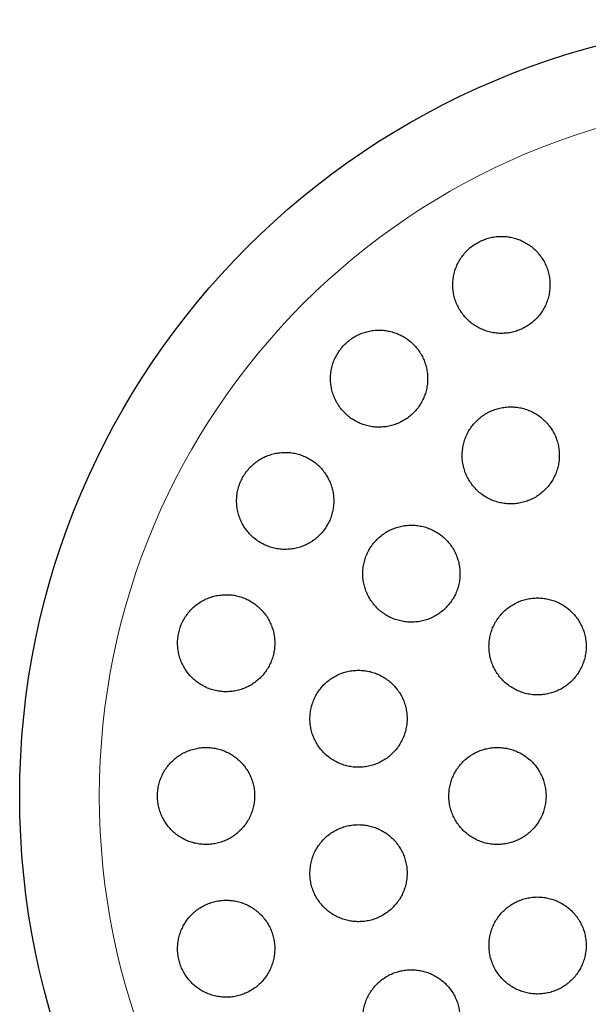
# Model space of a CAD drawing. Header units: millimetres. Extents: x 8 to 811, y 12 to 917.
# Tile 61 of 68: x 456 to 467, y 803 to 823. Entities that reach past the tile are written whole.
import ezdxf

# ---------------------------------------------------------------- set-up
doc = ezdxf.new("R2010")
doc.units = ezdxf.units.MM

msp = doc.modelspace()

# ---------------------------------------------------------------- linework, layer by layer
at = {"color": 7, "linetype": 'Continuous', "lineweight": 30}
msp.add_circle((471.604, 807.413), 16, dxfattribs=at)
at = {"color": 252, "linetype": 'Continuous', "lineweight": 0}
msp.add_arc((471.604, 807.413), 14.361, 90, 0, dxfattribs=at)
at = {"color": 7, "linetype": 'Continuous', "lineweight": 30}
for points, knots in [([(465.522, 818.947), (465.485, 818.946), (465.411, 818.944), (465.301, 818.924), (465.194, 818.894), (465.091, 818.851), (464.993, 818.798), (464.901, 818.734), (464.818, 818.66), (464.743, 818.578), (464.678, 818.487), (464.624, 818.39), (464.58, 818.288), (464.548, 818.182), (464.528, 818.072), (464.52, 817.96), (464.525, 817.848), (464.542, 817.737), (464.572, 817.628), (464.614, 817.523), (464.668, 817.424), (464.733, 817.33), (464.808, 817.245), (464.892, 817.168), (464.985, 817.102), (465.084, 817.046), (465.19, 817.002), (465.299, 816.97), (465.411, 816.951), (465.524, 816.945), (465.637, 816.952), (465.749, 816.971), (465.857, 817.003), (465.96, 817.046), (466.058, 817.1), (466.149, 817.165), (466.232, 817.24), (466.306, 817.323), (466.37, 817.413), (466.424, 817.511), (466.467, 817.613), (466.498, 817.72), (466.517, 817.83), (466.524, 817.942), (466.519, 818.054), (466.5, 818.165), (466.47, 818.273), (466.427, 818.378), (466.373, 818.477), (466.307, 818.57), (466.232, 818.655), (466.146, 818.731), (466.053, 818.797), (465.953, 818.852), (465.848, 818.895), (465.74, 818.925), (465.631, 818.944), (465.558, 818.946), (465.522, 818.947)], [0, 0, 0, 0, 0.017619, 0.035293, 0.052911, 0.070533, 0.088211, 0.105833, 0.1234, 0.141024, 0.158592, 0.176214, 0.193891, 0.211513, 0.229299, 0.247141, 0.264928, 0.28292, 0.300969, 0.318961, 0.337112, 0.355321, 0.373472, 0.391663, 0.409913, 0.428103, 0.446196, 0.464347, 0.482439, 0.500339, 0.518296, 0.536195, 0.553895, 0.571651, 0.58935, 0.606931, 0.624568, 0.642148, 0.65974, 0.677388, 0.694981, 0.712707, 0.730489, 0.748216, 0.766144, 0.784128, 0.802056, 0.820166, 0.838333, 0.856443, 0.874637, 0.892889, 0.911082, 0.92922, 0.947417, 0.965554, 0.982777, 1, 1, 1, 1]), ([(463.003, 817.014), (462.966, 817.013), (462.891, 817.011), (462.781, 816.991), (462.673, 816.961), (462.57, 816.918), (462.471, 816.864), (462.38, 816.799), (462.296, 816.724), (462.222, 816.641), (462.157, 816.551), (462.102, 816.453), (462.059, 816.351), (462.028, 816.244), (462.008, 816.135), (462.001, 816.024), (462.006, 815.912), (462.024, 815.802), (462.054, 815.694), (462.095, 815.59), (462.149, 815.491), (462.213, 815.398), (462.287, 815.313), (462.371, 815.236), (462.464, 815.17), (462.563, 815.114), (462.668, 815.07), (462.778, 815.038), (462.89, 815.018), (463.004, 815.012), (463.118, 815.019), (463.23, 815.038), (463.338, 815.07), (463.442, 815.114), (463.541, 815.169), (463.632, 815.234), (463.715, 815.309), (463.789, 815.393), (463.853, 815.484), (463.907, 815.581), (463.949, 815.684), (463.98, 815.791), (463.999, 815.901), (464.005, 816.012), (463.999, 816.123), (463.981, 816.233), (463.95, 816.341), (463.908, 816.445), (463.854, 816.544), (463.789, 816.636), (463.713, 816.721), (463.629, 816.797), (463.536, 816.863), (463.436, 816.918), (463.331, 816.961), (463.222, 816.992), (463.113, 817.011), (463.04, 817.013), (463.003, 817.014)], [0, 0, 0, 0, 0.01773, 0.035517, 0.053246, 0.070982, 0.088776, 0.106512, 0.124131, 0.141808, 0.159427, 0.176995, 0.194619, 0.212188, 0.229839, 0.247546, 0.265198, 0.28303, 0.300918, 0.318752, 0.336787, 0.354879, 0.372915, 0.391087, 0.409317, 0.427489, 0.44567, 0.463909, 0.482088, 0.500143, 0.518256, 0.53631, 0.554161, 0.57207, 0.58992, 0.607583, 0.625303, 0.642965, 0.660536, 0.678163, 0.695735, 0.713348, 0.731016, 0.74863, 0.766399, 0.784224, 0.801994, 0.819968, 0.837998, 0.855972, 0.874112, 0.89231, 0.91045, 0.928644, 0.946896, 0.965088, 0.982544, 1, 1, 1, 1]), ([(465.714, 815.433), (465.676, 815.432), (465.602, 815.429), (465.491, 815.41), (465.383, 815.379), (465.28, 815.336), (465.181, 815.282), (465.09, 815.217), (465.006, 815.142), (464.931, 815.059), (464.866, 814.968), (464.812, 814.87), (464.769, 814.767), (464.738, 814.66), (464.719, 814.55), (464.712, 814.438), (464.717, 814.326), (464.736, 814.215), (464.766, 814.107), (464.809, 814.003), (464.863, 813.904), (464.928, 813.811), (465.003, 813.727), (465.087, 813.651), (465.18, 813.585), (465.279, 813.53), (465.384, 813.487), (465.493, 813.456), (465.604, 813.437), (465.718, 813.431), (465.831, 813.438), (465.942, 813.457), (466.05, 813.489), (466.154, 813.533), (466.252, 813.588), (466.343, 813.653), (466.426, 813.729), (466.501, 813.812), (466.565, 813.904), (466.618, 814.002), (466.661, 814.106), (466.691, 814.213), (466.71, 814.324), (466.716, 814.435), (466.709, 814.547), (466.69, 814.658), (466.659, 814.766), (466.616, 814.87), (466.561, 814.968), (466.495, 815.06), (466.419, 815.144), (466.335, 815.22), (466.242, 815.285), (466.142, 815.339), (466.037, 815.382), (465.93, 815.411), (465.821, 815.43), (465.75, 815.432), (465.714, 815.433)], [0, 0, 0, 0, 0.01777, 0.035596, 0.053366, 0.071139, 0.088969, 0.106741, 0.124459, 0.142232, 0.15995, 0.177658, 0.195422, 0.213131, 0.230905, 0.248734, 0.266508, 0.284393, 0.302334, 0.320219, 0.338213, 0.356264, 0.374258, 0.392312, 0.410423, 0.428476, 0.446512, 0.464606, 0.482641, 0.50059, 0.518598, 0.536546, 0.554378, 0.572267, 0.590099, 0.607835, 0.625628, 0.643364, 0.661067, 0.678827, 0.69653, 0.714277, 0.73208, 0.749827, 0.767675, 0.785578, 0.803426, 0.821389, 0.839408, 0.857371, 0.875413, 0.893512, 0.911554, 0.929604, 0.947712, 0.965762, 0.982881, 1, 1, 1, 1]), ([(461.07, 814.495), (461.033, 814.494), (460.958, 814.491), (460.847, 814.472), (460.739, 814.441), (460.634, 814.397), (460.536, 814.343), (460.444, 814.277), (460.36, 814.202), (460.285, 814.118), (460.22, 814.026), (460.167, 813.928), (460.124, 813.825), (460.093, 813.718), (460.074, 813.609), (460.068, 813.498), (460.074, 813.387), (460.092, 813.277), (460.122, 813.17), (460.164, 813.066), (460.218, 812.968), (460.282, 812.876), (460.356, 812.791), (460.44, 812.716), (460.532, 812.65), (460.631, 812.594), (460.736, 812.55), (460.845, 812.519), (460.958, 812.499), (461.071, 812.493), (461.185, 812.5), (461.298, 812.519), (461.407, 812.551), (461.512, 812.596), (461.61, 812.651), (461.702, 812.717), (461.785, 812.793), (461.859, 812.878), (461.923, 812.97), (461.976, 813.068), (462.018, 813.171), (462.048, 813.279), (462.066, 813.388), (462.072, 813.5), (462.065, 813.611), (462.046, 813.72), (462.015, 813.827), (461.972, 813.93), (461.918, 814.028), (461.853, 814.12), (461.778, 814.204), (461.694, 814.279), (461.602, 814.344), (461.502, 814.399), (461.397, 814.442), (461.289, 814.473), (461.179, 814.492), (461.106, 814.494), (461.07, 814.495)], [0, 0, 0, 0, 0.017883, 0.035822, 0.053704, 0.071595, 0.089543, 0.107432, 0.125172, 0.14297, 0.16071, 0.178305, 0.195957, 0.213553, 0.231129, 0.248761, 0.266337, 0.284024, 0.301767, 0.319455, 0.337337, 0.355274, 0.373157, 0.391233, 0.409367, 0.427443, 0.445631, 0.463875, 0.482062, 0.500224, 0.518444, 0.536605, 0.554616, 0.572685, 0.590694, 0.608496, 0.626356, 0.644158, 0.661788, 0.679475, 0.697105, 0.714673, 0.732298, 0.749867, 0.767509, 0.785205, 0.802847, 0.820663, 0.838535, 0.856352, 0.874371, 0.892448, 0.910468, 0.928632, 0.946855, 0.965019, 0.98251, 1, 1, 1, 1]), ([(463.668, 812.995), (463.631, 812.994), (463.556, 812.991), (463.445, 812.972), (463.336, 812.941), (463.232, 812.897), (463.134, 812.843), (463.042, 812.777), (462.958, 812.702), (462.883, 812.618), (462.818, 812.526), (462.764, 812.428), (462.722, 812.325), (462.691, 812.217), (462.672, 812.107), (462.666, 811.995), (462.672, 811.883), (462.691, 811.773), (462.722, 811.666), (462.764, 811.562), (462.819, 811.464), (462.883, 811.372), (462.958, 811.288), (463.042, 811.212), (463.134, 811.147), (463.233, 811.092), (463.338, 811.049), (463.447, 811.018), (463.559, 810.999), (463.672, 810.993), (463.785, 811), (463.897, 811.019), (464.006, 811.052), (464.11, 811.096), (464.208, 811.151), (464.3, 811.217), (464.383, 811.293), (464.457, 811.378), (464.521, 811.47), (464.575, 811.568), (464.617, 811.672), (464.647, 811.78), (464.665, 811.891), (464.67, 812.002), (464.663, 812.114), (464.644, 812.224), (464.612, 812.331), (464.568, 812.435), (464.514, 812.533), (464.448, 812.624), (464.373, 812.707), (464.288, 812.782), (464.196, 812.847), (464.096, 812.901), (463.991, 812.944), (463.884, 812.973), (463.776, 812.992), (463.704, 812.994), (463.668, 812.995)], [0, 0, 0, 0, 0.0178806, 0.0358177, 0.0536977, 0.0715825, 0.0895247, 0.1074089, 0.1252091, 0.1430665, 0.1608665, 0.178585, 0.1963602, 0.2140789, 0.2317864, 0.2495501, 0.2672579, 0.2850288, 0.302856, 0.3206275, 0.3385089, 0.3564468, 0.3743287, 0.3923201, 0.4103685, 0.42836, 0.4464127, 0.464523, 0.4825754, 0.500613, 0.5187084, 0.5367455, 0.5546978, 0.5727079, 0.5906597, 0.6084948, 0.6263872, 0.6442219, 0.6619599, 0.6797547, 0.6974927, 0.7151957, 0.7329552, 0.7506586, 0.7684032, 0.7862039, 0.803949, 0.8217933, 0.8396939, 0.8575387, 0.8754983, 0.8935148, 0.9114746, 0.9295153, 0.9476133, 0.9656538, 0.982827, 1, 1, 1, 1]), ([(459.855, 811.561), (459.817, 811.56), (459.742, 811.558), (459.63, 811.538), (459.522, 811.507), (459.417, 811.463), (459.318, 811.407), (459.225, 811.341), (459.141, 811.265), (459.067, 811.18), (459.002, 811.088), (458.948, 810.989), (458.906, 810.885), (458.876, 810.777), (458.858, 810.667), (458.853, 810.556), (458.86, 810.445), (458.879, 810.335), (458.91, 810.228), (458.952, 810.126), (459.007, 810.028), (459.071, 809.937), (459.145, 809.854), (459.229, 809.779), (459.321, 809.714), (459.419, 809.659), (459.524, 809.616), (459.633, 809.584), (459.745, 809.565), (459.858, 809.559), (459.972, 809.566), (460.085, 809.586), (460.194, 809.618), (460.299, 809.663), (460.398, 809.719), (460.49, 809.786), (460.573, 809.863), (460.648, 809.948), (460.711, 810.041), (460.764, 810.141), (460.806, 810.245), (460.835, 810.353), (460.852, 810.463), (460.857, 810.574), (460.849, 810.685), (460.829, 810.795), (460.797, 810.901), (460.754, 811.004), (460.699, 811.101), (460.634, 811.191), (460.559, 811.274), (460.475, 811.348), (460.383, 811.413), (460.284, 811.467), (460.179, 811.51), (460.072, 811.54), (459.963, 811.558), (459.891, 811.56), (459.855, 811.561)], [0, 0, 0, 0, 0.018035, 0.036127, 0.054162, 0.072204, 0.090304, 0.108345, 0.126243, 0.144199, 0.162096, 0.179792, 0.197546, 0.215243, 0.232821, 0.250456, 0.268034, 0.285626, 0.303273, 0.320866, 0.338595, 0.356379, 0.374109, 0.392041, 0.410029, 0.427961, 0.446075, 0.464245, 0.482359, 0.500553, 0.518805, 0.536999, 0.555134, 0.573328, 0.591462, 0.609424, 0.627445, 0.645407, 0.663161, 0.680972, 0.698726, 0.716329, 0.733989, 0.751593, 0.769167, 0.786797, 0.804372, 0.822048, 0.83978, 0.857457, 0.875322, 0.893243, 0.91111, 0.929172, 0.947292, 0.965355, 0.982678, 1, 1, 1, 1]), ([(466.266, 811.495), (466.229, 811.494), (466.154, 811.491), (466.043, 811.472), (465.934, 811.441), (465.83, 811.397), (465.732, 811.343), (465.64, 811.278), (465.556, 811.202), (465.481, 811.118), (465.416, 811.026), (465.362, 810.928), (465.32, 810.824), (465.289, 810.716), (465.27, 810.605), (465.264, 810.493), (465.27, 810.381), (465.29, 810.27), (465.321, 810.162), (465.364, 810.059), (465.419, 809.96), (465.484, 809.869), (465.559, 809.785), (465.643, 809.71), (465.735, 809.645), (465.834, 809.591), (465.939, 809.548), (466.048, 809.517), (466.159, 809.499), (466.272, 809.493), (466.385, 809.5), (466.496, 809.52), (466.604, 809.552), (466.708, 809.596), (466.806, 809.651), (466.898, 809.717), (466.981, 809.793), (467.055, 809.877), (467.12, 809.97), (467.173, 810.069), (467.215, 810.173), (467.245, 810.281), (467.263, 810.392), (467.268, 810.504), (467.261, 810.616), (467.241, 810.727), (467.209, 810.834), (467.165, 810.938), (467.11, 811.036), (467.044, 811.127), (466.968, 811.21), (466.883, 811.284), (466.791, 811.349), (466.691, 811.402), (466.587, 811.444), (466.48, 811.474), (466.372, 811.492), (466.302, 811.494), (466.266, 811.495)], [0, 0, 0, 0, 0.017879, 0.035816, 0.053695, 0.071576, 0.089515, 0.107396, 0.125239, 0.14314, 0.160983, 0.178789, 0.196653, 0.214459, 0.232261, 0.250119, 0.267921, 0.285751, 0.303638, 0.321469, 0.339349, 0.357286, 0.375167, 0.393097, 0.411083, 0.429013, 0.446971, 0.464985, 0.482942, 0.500892, 0.5189, 0.53685, 0.554761, 0.57273, 0.590642, 0.608501, 0.626417, 0.644276, 0.662091, 0.679963, 0.697778, 0.715578, 0.733434, 0.751234, 0.769052, 0.786927, 0.804745, 0.822609, 0.840529, 0.858393, 0.876309, 0.894282, 0.912197, 0.930149, 0.948158, 0.96611, 0.983055, 1, 1, 1, 1]), ([(462.58, 810.004), (462.542, 810.003), (462.467, 810.001), (462.355, 809.981), (462.247, 809.95), (462.142, 809.906), (462.043, 809.851), (461.951, 809.785), (461.867, 809.709), (461.792, 809.624), (461.728, 809.532), (461.674, 809.433), (461.631, 809.329), (461.601, 809.221), (461.583, 809.11), (461.578, 808.998), (461.584, 808.886), (461.604, 808.776), (461.635, 808.669), (461.679, 808.566), (461.733, 808.468), (461.798, 808.377), (461.873, 808.294), (461.957, 808.219), (462.049, 808.154), (462.148, 808.1), (462.252, 808.057), (462.361, 808.027), (462.472, 808.008), (462.585, 808.002), (462.698, 808.009), (462.81, 808.029), (462.919, 808.062), (463.023, 808.106), (463.122, 808.162), (463.213, 808.228), (463.297, 808.305), (463.371, 808.39), (463.435, 808.483), (463.488, 808.582), (463.53, 808.687), (463.559, 808.795), (463.577, 808.906), (463.582, 809.018), (463.574, 809.13), (463.554, 809.24), (463.521, 809.347), (463.477, 809.45), (463.422, 809.547), (463.356, 809.637), (463.281, 809.72), (463.196, 809.794), (463.104, 809.858), (463.005, 809.912), (462.9, 809.954), (462.794, 809.983), (462.686, 810.001), (462.615, 810.003), (462.58, 810.004)], [0, 0, 0, 0, 0.017991, 0.036039, 0.054029, 0.072023, 0.090075, 0.108069, 0.125989, 0.143967, 0.161886, 0.179689, 0.197549, 0.215351, 0.233071, 0.250847, 0.268567, 0.286274, 0.304037, 0.321744, 0.339513, 0.357338, 0.375107, 0.392986, 0.410921, 0.428801, 0.44679, 0.464836, 0.482826, 0.500878, 0.518987, 0.537039, 0.555078, 0.573175, 0.591213, 0.609168, 0.62718, 0.645135, 0.662972, 0.680867, 0.698705, 0.716444, 0.734241, 0.75198, 0.769683, 0.787443, 0.805146, 0.822889, 0.840688, 0.858431, 0.876273, 0.894171, 0.912013, 0.92997, 0.947984, 0.965942, 0.982971, 1, 1, 1, 1]), ([(459.44, 808.413), (459.403, 808.412), (459.327, 808.409), (459.215, 808.389), (459.106, 808.358), (459.001, 808.314), (458.901, 808.258), (458.809, 808.191), (458.725, 808.115), (458.65, 808.029), (458.585, 807.936), (458.532, 807.836), (458.49, 807.731), (458.46, 807.622), (458.443, 807.511), (458.438, 807.399), (458.446, 807.288), (458.466, 807.178), (458.498, 807.072), (458.542, 806.969), (458.597, 806.873), (458.662, 806.783), (458.736, 806.7), (458.82, 806.626), (458.912, 806.562), (459.01, 806.508), (459.114, 806.466), (459.222, 806.435), (459.334, 806.417), (459.447, 806.411), (459.56, 806.418), (459.672, 806.438), (459.781, 806.471), (459.886, 806.516), (459.986, 806.572), (460.077, 806.64), (460.161, 806.717), (460.236, 806.803), (460.299, 806.897), (460.352, 806.997), (460.393, 807.102), (460.422, 807.211), (460.438, 807.322), (460.442, 807.434), (460.434, 807.545), (460.413, 807.655), (460.38, 807.761), (460.335, 807.863), (460.28, 807.96), (460.214, 808.049), (460.139, 808.131), (460.055, 808.205), (459.963, 808.268), (459.864, 808.321), (459.76, 808.363), (459.653, 808.392), (459.547, 808.41), (459.476, 808.412), (459.44, 808.413)], [0, 0, 0, 0, 0.018146, 0.036349, 0.054494, 0.072645, 0.090853, 0.109002, 0.127054, 0.145164, 0.163214, 0.18106, 0.198965, 0.216811, 0.234469, 0.252184, 0.269842, 0.287411, 0.305035, 0.322605, 0.34022, 0.35789, 0.375506, 0.39328, 0.411111, 0.428886, 0.446867, 0.464904, 0.482885, 0.50103, 0.519232, 0.537376, 0.555569, 0.57382, 0.592012, 0.610114, 0.628274, 0.646375, 0.664287, 0.682257, 0.700168, 0.717878, 0.735645, 0.753354, 0.770938, 0.788578, 0.806163, 0.82375, 0.841393, 0.858982, 0.876698, 0.894469, 0.912187, 0.930102, 0.948074, 0.96599, 0.982995, 1, 1, 1, 1]), ([(465.44, 808.413), (465.403, 808.412), (465.328, 808.409), (465.216, 808.39), (465.108, 808.359), (465.004, 808.315), (464.905, 808.26), (464.813, 808.195), (464.729, 808.119), (464.654, 808.034), (464.589, 807.942), (464.535, 807.843), (464.493, 807.739), (464.462, 807.63), (464.444, 807.519), (464.438, 807.407), (464.445, 807.295), (464.465, 807.184), (464.497, 807.077), (464.54, 806.973), (464.595, 806.875), (464.661, 806.784), (464.736, 806.701), (464.82, 806.626), (464.912, 806.562), (465.011, 806.508), (465.115, 806.465), (465.223, 806.435), (465.335, 806.417), (465.447, 806.411), (465.56, 806.418), (465.671, 806.438), (465.779, 806.47), (465.883, 806.514), (465.982, 806.57), (466.073, 806.636), (466.157, 806.713), (466.231, 806.797), (466.295, 806.89), (466.348, 806.99), (466.39, 807.094), (466.42, 807.203), (466.437, 807.314), (466.442, 807.427), (466.434, 807.539), (466.414, 807.649), (466.382, 807.757), (466.337, 807.86), (466.282, 807.957), (466.216, 808.048), (466.14, 808.131), (466.055, 808.204), (465.963, 808.268), (465.863, 808.321), (465.759, 808.363), (465.652, 808.392), (465.546, 808.41), (465.476, 808.412), (465.44, 808.413)], [0, 0, 0, 0, 0.017946, 0.035949, 0.053895, 0.071843, 0.089847, 0.107794, 0.125717, 0.143698, 0.16162, 0.179492, 0.19742, 0.215291, 0.233115, 0.250995, 0.268818, 0.286618, 0.304475, 0.322275, 0.340086, 0.357953, 0.375764, 0.393616, 0.411524, 0.429376, 0.447281, 0.465242, 0.483147, 0.501093, 0.519096, 0.537042, 0.555001, 0.573016, 0.590975, 0.60891, 0.626904, 0.644839, 0.662727, 0.680672, 0.69856, 0.716397, 0.73429, 0.752127, 0.769931, 0.787791, 0.805595, 0.823399, 0.84126, 0.859064, 0.8769, 0.894794, 0.912631, 0.930519, 0.948464, 0.966352, 0.983176, 1, 1, 1, 1]), ([(462.58, 806.822), (462.542, 806.821), (462.466, 806.818), (462.355, 806.798), (462.246, 806.767), (462.141, 806.723), (462.042, 806.668), (461.95, 806.602), (461.866, 806.525), (461.791, 806.44), (461.726, 806.347), (461.673, 806.248), (461.63, 806.143), (461.6, 806.034), (461.583, 805.923), (461.578, 805.81), (461.585, 805.698), (461.605, 805.588), (461.637, 805.481), (461.681, 805.378), (461.737, 805.28), (461.802, 805.19), (461.877, 805.107), (461.961, 805.033), (462.053, 804.969), (462.152, 804.916), (462.256, 804.874), (462.364, 804.843), (462.475, 804.825), (462.588, 804.82), (462.7, 804.827), (462.812, 804.847), (462.92, 804.879), (463.024, 804.924), (463.123, 804.98), (463.215, 805.047), (463.298, 805.124), (463.373, 805.209), (463.437, 805.303), (463.49, 805.403), (463.531, 805.508), (463.56, 805.617), (463.577, 805.728), (463.582, 805.841), (463.573, 805.953), (463.552, 806.063), (463.519, 806.17), (463.474, 806.273), (463.419, 806.369), (463.353, 806.46), (463.277, 806.542), (463.192, 806.615), (463.1, 806.678), (463.001, 806.731), (462.897, 806.772), (462.791, 806.801), (462.685, 806.819), (462.615, 806.821), (462.58, 806.822)], [0, 0, 0, 0, 0.018049, 0.036155, 0.054203, 0.072253, 0.09036, 0.10841, 0.126431, 0.14451, 0.162531, 0.180453, 0.198434, 0.216356, 0.234162, 0.252024, 0.269829, 0.28755, 0.305328, 0.323049, 0.340755, 0.358518, 0.376224, 0.393991, 0.411814, 0.429581, 0.447457, 0.465389, 0.483266, 0.501253, 0.519297, 0.537284, 0.555335, 0.573444, 0.591496, 0.609536, 0.627634, 0.645673, 0.66363, 0.681646, 0.699602, 0.717443, 0.735341, 0.753181, 0.770922, 0.78872, 0.806462, 0.824165, 0.841924, 0.859627, 0.877368, 0.895166, 0.912907, 0.930746, 0.948642, 0.966481, 0.98324, 1, 1, 1, 1]), ([(466.266, 805.331), (466.229, 805.33), (466.153, 805.327), (466.042, 805.308), (465.934, 805.277), (465.829, 805.233), (465.731, 805.178), (465.639, 805.113), (465.555, 805.037), (465.48, 804.953), (465.415, 804.86), (465.361, 804.761), (465.318, 804.656), (465.288, 804.548), (465.27, 804.436), (465.264, 804.323), (465.271, 804.211), (465.291, 804.1), (465.323, 803.992), (465.367, 803.888), (465.422, 803.791), (465.488, 803.7), (465.564, 803.616), (465.648, 803.542), (465.74, 803.478), (465.839, 803.425), (465.943, 803.383), (466.051, 803.353), (466.162, 803.335), (466.275, 803.329), (466.387, 803.337), (466.498, 803.356), (466.606, 803.389), (466.709, 803.433), (466.808, 803.488), (466.899, 803.554), (466.982, 803.631), (467.057, 803.716), (467.121, 803.809), (467.174, 803.908), (467.216, 804.013), (467.246, 804.122), (467.263, 804.234), (467.268, 804.346), (467.26, 804.459), (467.239, 804.57), (467.207, 804.677), (467.162, 804.78), (467.106, 804.878), (467.039, 804.969), (466.963, 805.051), (466.878, 805.124), (466.786, 805.188), (466.687, 805.241), (466.582, 805.282), (466.476, 805.311), (466.371, 805.328), (466.301, 805.33), (466.266, 805.331)], [0, 0, 0, 0, 0.0179456, 0.0359485, 0.0538942, 0.071839, 0.0898409, 0.1077857, 0.1257444, 0.1437604, 0.1617189, 0.179663, 0.1976645, 0.2156083, 0.233509, 0.2514671, 0.2693675, 0.2872154, 0.3051203, 0.322968, 0.3407767, 0.3586423, 0.376451, 0.3942515, 0.4121087, 0.4299093, 0.4477359, 0.4656191, 0.4834459, 0.5013213, 0.5192536, 0.5371293, 0.5550553, 0.5730383, 0.5909644, 0.6089204, 0.6269337, 0.6448896, 0.6628418, 0.6808514, 0.6988034, 0.7167196, 0.7346931, 0.752609, 0.7704728, 0.7883938, 0.8062574, 0.8240757, 0.8419509, 0.8597692, 0.8775686, 0.8954247, 0.9132243, 0.9310396, 0.9489115, 0.966727, 0.9833635, 1, 1, 1, 1]), ([(459.855, 805.265), (459.817, 805.264), (459.741, 805.261), (459.629, 805.241), (459.519, 805.209), (459.414, 805.165), (459.315, 805.109), (459.223, 805.043), (459.138, 804.966), (459.063, 804.88), (458.999, 804.786), (458.945, 804.685), (458.903, 804.58), (458.874, 804.47), (458.857, 804.359), (458.853, 804.246), (458.861, 804.134), (458.882, 804.024), (458.915, 803.917), (458.96, 803.815), (459.015, 803.718), (459.081, 803.629), (459.156, 803.547), (459.24, 803.474), (459.332, 803.41), (459.43, 803.357), (459.533, 803.316), (459.641, 803.286), (459.752, 803.268), (459.864, 803.263), (459.977, 803.27), (460.089, 803.29), (460.197, 803.323), (460.302, 803.368), (460.401, 803.424), (460.493, 803.492), (460.576, 803.57), (460.651, 803.656), (460.715, 803.75), (460.767, 803.851), (460.809, 803.957), (460.837, 804.067), (460.853, 804.179), (460.857, 804.291), (460.847, 804.403), (460.826, 804.513), (460.792, 804.62), (460.747, 804.722), (460.691, 804.818), (460.624, 804.907), (460.548, 804.988), (460.464, 805.061), (460.372, 805.123), (460.273, 805.175), (460.169, 805.216), (460.064, 805.245), (459.959, 805.262), (459.889, 805.264), (459.855, 805.265)], [0, 0, 0, 0, 0.018185, 0.036427, 0.054612, 0.072797, 0.09104, 0.109225, 0.127386, 0.145604, 0.163764, 0.18177, 0.199835, 0.217841, 0.235638, 0.253493, 0.271289, 0.288915, 0.306597, 0.324223, 0.341791, 0.359414, 0.376982, 0.394626, 0.412326, 0.429971, 0.447793, 0.465672, 0.483495, 0.501521, 0.519604, 0.537631, 0.555799, 0.574025, 0.592193, 0.610377, 0.628619, 0.646801, 0.664864, 0.682986, 0.701048, 0.71891, 0.736829, 0.75469, 0.77236, 0.790088, 0.807758, 0.82533, 0.842959, 0.860531, 0.878139, 0.895803, 0.913412, 0.931171, 0.948987, 0.966747, 0.983374, 1, 1, 1, 1]), ([(463.668, 803.831), (463.63, 803.83), (463.555, 803.827), (463.443, 803.808), (463.334, 803.776), (463.23, 803.733), (463.131, 803.677), (463.039, 803.612), (462.955, 803.535), (462.88, 803.45), (462.815, 803.357), (462.761, 803.258), (462.719, 803.152), (462.689, 803.043), (462.671, 802.931), (462.666, 802.818), (462.674, 802.706), (462.694, 802.595), (462.727, 802.487), (462.771, 802.384), (462.827, 802.287), (462.893, 802.196), (462.969, 802.113), (463.053, 802.04), (463.145, 801.977), (463.244, 801.923), (463.347, 801.882), (463.455, 801.852), (463.566, 801.834), (463.678, 801.829), (463.79, 801.837), (463.901, 801.857), (464.009, 801.889), (464.113, 801.933), (464.211, 801.989), (464.303, 802.056), (464.386, 802.132), (464.461, 802.218), (464.525, 802.311), (464.578, 802.412), (464.62, 802.517), (464.649, 802.627), (464.666, 802.738), (464.67, 802.851), (464.661, 802.964), (464.64, 803.075), (464.607, 803.182), (464.561, 803.285), (464.505, 803.382), (464.438, 803.472), (464.362, 803.554), (464.277, 803.627), (464.185, 803.69), (464.086, 803.742), (463.982, 803.783), (463.876, 803.811), (463.771, 803.828), (463.703, 803.83), (463.668, 803.831)], [0, 0, 0, 0, 0.018027, 0.036112, 0.054139, 0.072164, 0.090247, 0.108272, 0.126328, 0.144442, 0.162498, 0.180521, 0.198603, 0.216626, 0.234552, 0.252536, 0.270462, 0.28827, 0.306136, 0.323944, 0.341667, 0.359446, 0.377169, 0.394874, 0.412636, 0.430342, 0.448106, 0.465926, 0.483691, 0.501563, 0.519492, 0.537365, 0.555349, 0.57339, 0.591375, 0.609425, 0.627533, 0.645584, 0.663625, 0.681724, 0.699765, 0.717726, 0.735744, 0.753704, 0.771548, 0.78945, 0.807293, 0.825037, 0.842837, 0.860581, 0.878284, 0.896043, 0.913746, 0.931485, 0.949281, 0.96702, 0.98351, 1, 1, 1, 1])]:
    msp.add_open_spline(points, degree=3, knots=knots, dxfattribs=at)

doc.saveas('drawing.dxf')
